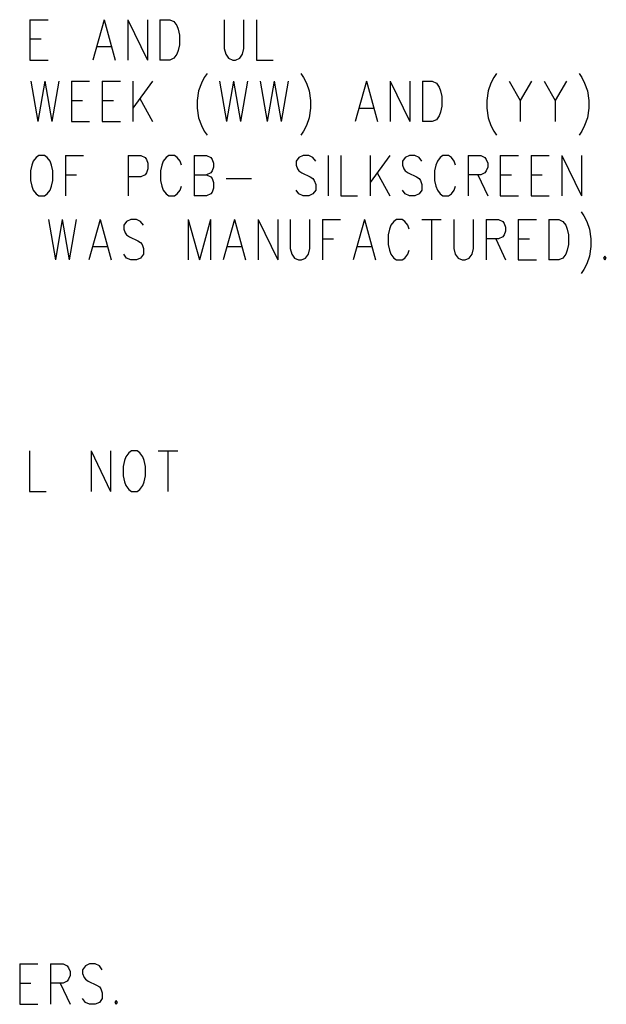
# Model space of a CAD drawing. Extents: x 2 to 38, y 4.3 to 27.6.
# Tile 10 of 31: x 15.5 to 18.5, y 10.7 to 15.8. Entities that reach past the tile are written whole.
import ezdxf

# ---------------------------------------------------------------- set-up
doc = ezdxf.new("R2010")
doc.units = 0
doc.layers.add('pho', color=1, linetype='CONTINUOUS')

msp = doc.modelspace()

# ---------------------------------------------------------------- linework, layer by layer
at = {"layer": 'pho', "color": 1}
for points in [[(15.53665, 15.75281), (15.53665, 15.5445)], [(15.53665, 15.75281), (15.63043, 15.75281)], [(15.919, 15.75281), (15.86129, 15.5445)], [(15.919, 15.75281), (15.97671, 15.5445)], [(16.04164, 15.75281), (16.04164, 15.5445)], [(16.04164, 15.75281), (16.14264, 15.5445)], [(16.14264, 15.75281), (16.14264, 15.5445)], [(16.20756, 15.75281), (16.20756, 15.5445)], [(16.20756, 15.75281), (16.25806, 15.75281), (16.27971, 15.74289), (16.29413, 15.72305), (16.30135, 15.70321), (16.30856, 15.67345), (16.30856, 15.62385), (16.30135, 15.5941), (16.29413, 15.57426), (16.27971, 15.55442), (16.25806, 15.5445), (16.20756, 15.5445)], [(16.53942, 15.75281), (16.53942, 15.60401), (16.54663, 15.57426), (16.56106, 15.55442), (16.5827, 15.5445), (16.59713, 15.5445), (16.61877, 15.55442), (16.6332, 15.57426), (16.64041, 15.60401), (16.64041, 15.75281)], [(16.70534, 15.75281), (16.70534, 15.5445), (16.79191, 15.5445)], [(15.53665, 15.65361), (15.59436, 15.65361)], [(15.88293, 15.61393), (15.95507, 15.61393)], [(15.53665, 15.5445), (15.63043, 15.5445)], [(16.45044, 15.47506), (16.43601, 15.45522), (16.42158, 15.42546), (16.40716, 15.38579), (16.39994, 15.33619), (16.39994, 15.29651), (16.40716, 15.24691), (16.42158, 15.20724), (16.43601, 15.17748), (16.45044, 15.15764)], [(16.93379, 15.47506), (16.94822, 15.45522), (16.96265, 15.42546), (16.97707, 15.38579)], [(17.94377, 15.47506), (17.92934, 15.45522), (17.91492, 15.42546), (17.90049, 15.38579), (17.89327, 15.33619), (17.89327, 15.29651), (17.90049, 15.24691), (17.91492, 15.20724), (17.92934, 15.17748), (17.94377, 15.15764)], [(18.36941, 15.47506), (18.38384, 15.45522), (18.39826, 15.42546), (18.41269, 15.38579), (18.41991, 15.33619), (18.41991, 15.29651), (18.41269, 15.24691), (18.39826, 15.20724), (18.38384, 15.17748), (18.36941, 15.15764)], [(15.54146, 15.43538), (15.57753, 15.22708)], [(15.6136, 15.43538), (15.57753, 15.22708)], [(15.6136, 15.43538), (15.64967, 15.22708)], [(15.68574, 15.43538), (15.64967, 15.22708)], [(15.75067, 15.43538), (15.75067, 15.22708)], [(15.75067, 15.43538), (15.84445, 15.43538)], [(15.90938, 15.43538), (15.90938, 15.22708)], [(15.90938, 15.43538), (16.00316, 15.43538)], [(16.06809, 15.43538), (16.06809, 15.22708)], [(16.16909, 15.43538), (16.06809, 15.29651)], [(16.51537, 15.43538), (16.55144, 15.22708)], [(16.58751, 15.43538), (16.55144, 15.22708)], [(16.58751, 15.43538), (16.62358, 15.22708)], [(16.65965, 15.43538), (16.62358, 15.22708)], [(16.72458, 15.43538), (16.76065, 15.22708)], [(16.79672, 15.43538), (16.76065, 15.22708)], [(16.79672, 15.43538), (16.83279, 15.22708)], [(16.86886, 15.43538), (16.83279, 15.22708)], [(16.97707, 15.38579), (16.98429, 15.33619), (16.98429, 15.29651), (16.97707, 15.24691)], [(17.27286, 15.43538), (17.21514, 15.22708)], [(17.27286, 15.43538), (17.33057, 15.22708)], [(17.3955, 15.43538), (17.3955, 15.22708)], [(17.3955, 15.43538), (17.49649, 15.22708)], [(17.49649, 15.43538), (17.49649, 15.22708)], [(17.56142, 15.43538), (17.56142, 15.22708)], [(17.56142, 15.43538), (17.61192, 15.43538), (17.63356, 15.42546), (17.64799, 15.40563), (17.65521, 15.38579), (17.66242, 15.35603), (17.66242, 15.30643), (17.65521, 15.27667), (17.64799, 15.25683), (17.63356, 15.23699), (17.61192, 15.22708)], [(18.0087, 15.43538), (18.06641, 15.33619), (18.06641, 15.22708)], [(18.12413, 15.43538), (18.06641, 15.33619)], [(18.18905, 15.43538), (18.24677, 15.33619), (18.24677, 15.22708)], [(18.30448, 15.43538), (18.24677, 15.33619)], [(15.75067, 15.33619), (15.80838, 15.33619)], [(15.90938, 15.33619), (15.96709, 15.33619)], [(16.10416, 15.34611), (16.16909, 15.22708)], [(17.23678, 15.29651), (17.30893, 15.29651)], [(16.97707, 15.24691), (16.96265, 15.20724), (16.94822, 15.17748), (16.93379, 15.15764)], [(15.75067, 15.22708), (15.84445, 15.22708)], [(15.90938, 15.22708), (16.00316, 15.22708)], [(17.61192, 15.22708), (17.56142, 15.22708)], [(15.58253, 15.05236), (15.5681, 15.04244), (15.55367, 15.0226), (15.54646, 15.00276), (15.53925, 14.973)], [(15.53925, 14.92341), (15.54646, 14.89365), (15.55367, 14.87381), (15.5681, 14.85397), (15.58253, 14.84405), (15.61139, 14.84405), (15.62581, 14.85397), (15.64024, 14.87381), (15.64746, 14.89365), (15.65467, 14.92341), (15.65467, 14.973), (15.64746, 15.00276), (15.64024, 15.0226), (15.62581, 15.04244), (15.61139, 15.05236), (15.58253, 15.05236)], [(15.7196, 15.05236), (15.7196, 14.84405)], [(15.7196, 15.05236), (15.81338, 15.05236)], [(16.04424, 15.05236), (16.04424, 14.84405)], [(16.04424, 15.05236), (16.10916, 15.05236), (16.13081, 15.04244), (16.13802, 15.03252), (16.14523, 15.01268), (16.14523, 14.98292), (16.13802, 14.96308), (16.13081, 14.95317), (16.10916, 14.94325), (16.04424, 14.94325)], [(16.31837, 15.00276), (16.31116, 15.0226), (16.29673, 15.04244), (16.2823, 15.05236), (16.25345, 15.05236), (16.23902, 15.04244), (16.22459, 15.0226), (16.21738, 15.00276), (16.21016, 14.973), (16.21016, 14.92341), (16.21738, 14.89365), (16.22459, 14.87381), (16.23902, 14.85397), (16.25345, 14.84405), (16.2823, 14.84405), (16.29673, 14.85397), (16.31116, 14.87381), (16.31837, 14.89365)], [(16.3833, 15.05236), (16.3833, 14.84405)], [(16.3833, 15.05236), (16.44823, 15.05236), (16.46987, 15.04244), (16.47709, 15.03252), (16.4843, 15.01268), (16.4843, 14.99284), (16.47709, 14.973), (16.46987, 14.96308), (16.44823, 14.95317)], [(17.01093, 15.0226), (16.99651, 15.04244), (16.97486, 15.05236), (16.94601, 15.05236), (16.92436, 15.04244), (16.90994, 15.0226), (16.90994, 15.00276), (16.91715, 14.98292), (16.92436, 14.973), (16.93879, 14.96308), (16.98208, 14.94325), (16.99651, 14.93333), (17.00372, 14.92341), (17.01093, 14.90357), (17.01093, 14.87381), (16.99651, 14.85397), (16.97486, 14.84405), (16.94601, 14.84405), (16.92436, 14.85397), (16.90994, 14.87381)], [(17.07586, 15.05236), (17.07586, 14.84405)], [(17.14079, 15.05236), (17.14079, 14.84405), (17.22736, 14.84405)], [(17.29229, 15.05236), (17.29229, 14.84405)], [(17.39328, 15.05236), (17.29229, 14.91349)], [(17.55921, 15.0226), (17.54478, 15.04244), (17.52314, 15.05236), (17.49428, 15.05236), (17.47264, 15.04244), (17.45821, 15.0226), (17.45821, 15.00276), (17.46543, 14.98292), (17.47264, 14.973), (17.48707, 14.96308), (17.53035, 14.94325), (17.54478, 14.93333), (17.552, 14.92341), (17.55921, 14.90357), (17.55921, 14.87381), (17.54478, 14.85397), (17.52314, 14.84405), (17.49428, 14.84405), (17.47264, 14.85397), (17.45821, 14.87381)], [(17.73235, 15.00276), (17.72514, 15.0226), (17.71071, 15.04244), (17.69628, 15.05236), (17.66742, 15.05236), (17.65299, 15.04244), (17.63857, 15.0226), (17.63135, 15.00276), (17.62414, 14.973), (17.62414, 14.92341), (17.63135, 14.89365), (17.63857, 14.87381), (17.65299, 14.85397), (17.66742, 14.84405), (17.69628, 14.84405), (17.71071, 14.85397), (17.72514, 14.87381), (17.73235, 14.89365)], [(17.79728, 15.05236), (17.79728, 14.84405)], [(17.79728, 15.05236), (17.8622, 15.05236), (17.88385, 15.04244), (17.89106, 15.03252), (17.89828, 15.01268)], [(17.9632, 15.05236), (17.9632, 14.84405)], [(17.9632, 15.05236), (18.05699, 15.05236)], [(18.12191, 15.05236), (18.12191, 14.84405)], [(18.12191, 15.05236), (18.2157, 15.05236)], [(18.28063, 15.05236), (18.28063, 14.84405)], [(18.28063, 15.05236), (18.38162, 14.84405)], [(18.38162, 15.05236), (18.38162, 14.84405)], [(17.89828, 14.99284), (17.89106, 14.973), (17.88385, 14.96308), (17.8622, 14.95317), (17.79728, 14.95317)], [(17.89828, 15.01268), (17.89828, 14.99284)], [(15.53925, 14.973), (15.53925, 14.92341)], [(15.7196, 14.95317), (15.77731, 14.95317)], [(16.3833, 14.95317), (16.44823, 14.95317), (16.46987, 14.94325), (16.47709, 14.93333), (16.4843, 14.91349), (16.4843, 14.88373), (16.47709, 14.86389), (16.46987, 14.85397), (16.44823, 14.84405), (16.3833, 14.84405)], [(16.54923, 14.93333), (16.67908, 14.93333)], [(17.32836, 14.96308), (17.39328, 14.84405)], [(17.84778, 14.95317), (17.89828, 14.84405)], [(17.9632, 14.95317), (18.02092, 14.95317)], [(18.12191, 14.95317), (18.17963, 14.95317)], [(17.9632, 14.84405), (18.05699, 14.84405)], [(18.12191, 14.84405), (18.2157, 14.84405)], [(18.38028, 14.76192), (18.39471, 14.74208), (18.40913, 14.71232), (18.42356, 14.67264), (18.43078, 14.62305), (18.43078, 14.58337), (18.42356, 14.53377), (18.40913, 14.49409), (18.39471, 14.46433), (18.38028, 14.4445)], [(15.63168, 14.72224), (15.66775, 14.51393)], [(15.70382, 14.72224), (15.66775, 14.51393)], [(15.70382, 14.72224), (15.73989, 14.51393)], [(15.77597, 14.72224), (15.73989, 14.51393)], [(15.89861, 14.72224), (15.84089, 14.51393)], [(15.89861, 14.72224), (15.95632, 14.51393)], [(16.12225, 14.69248), (16.10782, 14.71232), (16.08617, 14.72224), (16.05732, 14.72224), (16.03568, 14.71232), (16.02125, 14.69248), (16.02125, 14.67264), (16.02846, 14.6528), (16.03568, 14.64288), (16.0501, 14.63296)], [(16.3531, 14.72224), (16.3531, 14.51393)], [(16.3531, 14.72224), (16.41081, 14.51393)], [(16.46852, 14.72224), (16.41081, 14.51393)], [(16.46852, 14.72224), (16.46852, 14.51393)], [(16.59117, 14.72224), (16.53345, 14.51393)], [(16.59117, 14.72224), (16.64888, 14.51393)], [(16.71381, 14.72224), (16.71381, 14.51393)], [(16.71381, 14.72224), (16.8148, 14.51393)], [(16.8148, 14.72224), (16.8148, 14.51393)], [(16.87973, 14.72224), (16.87973, 14.57345), (16.88695, 14.54369), (16.90137, 14.52385), (16.92302, 14.51393), (16.93745, 14.51393), (16.95909, 14.52385), (16.97352, 14.54369), (16.98073, 14.57345), (16.98073, 14.72224)], [(17.04566, 14.72224), (17.04566, 14.51393)], [(17.04566, 14.72224), (17.13944, 14.72224)], [(17.26208, 14.72224), (17.20437, 14.51393)], [(17.26208, 14.72224), (17.3198, 14.51393)], [(17.49294, 14.67264), (17.48572, 14.69248), (17.47129, 14.71232), (17.45686, 14.72224), (17.42801, 14.72224), (17.41358, 14.71232), (17.39915, 14.69248), (17.39194, 14.67264), (17.38472, 14.64288), (17.38472, 14.59329), (17.39194, 14.56353), (17.39915, 14.54369), (17.41358, 14.52385), (17.42801, 14.51393), (17.45686, 14.51393), (17.47129, 14.52385), (17.48572, 14.54369), (17.49294, 14.56353)], [(17.55786, 14.72224), (17.65886, 14.72224)], [(17.60836, 14.72224), (17.60836, 14.51393)], [(17.72379, 14.72224), (17.72379, 14.57345), (17.731, 14.54369), (17.74543, 14.52385), (17.76707, 14.51393), (17.7815, 14.51393), (17.80314, 14.52385), (17.81757, 14.54369), (17.82479, 14.57345), (17.82479, 14.72224)], [(17.88971, 14.72224), (17.88971, 14.51393)], [(17.88971, 14.72224), (17.95464, 14.72224), (17.97628, 14.71232), (17.9835, 14.7024), (17.99071, 14.68256), (17.99071, 14.66272), (17.9835, 14.64288), (17.97628, 14.63296)], [(18.05564, 14.72224), (18.05564, 14.51393)], [(18.05564, 14.72224), (18.14942, 14.72224)], [(18.21435, 14.72224), (18.21435, 14.51393)], [(18.21435, 14.72224), (18.26485, 14.72224), (18.28649, 14.71232), (18.30092, 14.69248), (18.30814, 14.67264), (18.31535, 14.64288), (18.31535, 14.59329), (18.30814, 14.56353), (18.30092, 14.54369), (18.28649, 14.52385), (18.26485, 14.51393), (18.21435, 14.51393)], [(16.0501, 14.63296), (16.09339, 14.61313), (16.10782, 14.60321), (16.11503, 14.59329), (16.12225, 14.57345), (16.12225, 14.54369), (16.10782, 14.52385), (16.08617, 14.51393), (16.05732, 14.51393), (16.03568, 14.52385), (16.02125, 14.54369)], [(17.97628, 14.63296), (17.95464, 14.62305), (17.88971, 14.62305)], [(15.86254, 14.58337), (15.93468, 14.58337)], [(16.55509, 14.58337), (16.62724, 14.58337)], [(17.04566, 14.62305), (17.10337, 14.62305)], [(17.22601, 14.58337), (17.29815, 14.58337)], [(17.94021, 14.62305), (17.99071, 14.51393)], [(18.05564, 14.62305), (18.11335, 14.62305)], [(18.50292, 14.53377), (18.4957, 14.52385), (18.50292, 14.51393), (18.51013, 14.52385), (18.50292, 14.53377)], [(18.05564, 14.51393), (18.14942, 14.51393)], [(15.53434, 13.52873), (15.53434, 13.32042), (15.62091, 13.32042)], [(15.85176, 13.52873), (15.85176, 13.32042)], [(15.85176, 13.52873), (15.95276, 13.32042)], [(15.95276, 13.52873), (15.95276, 13.32042)], [(16.06097, 13.52873), (16.04654, 13.51881), (16.03212, 13.49897), (16.0249, 13.47913), (16.01769, 13.44937), (16.01769, 13.39978), (16.0249, 13.37002), (16.03212, 13.35018), (16.04654, 13.33034), (16.06097, 13.32042), (16.08983, 13.32042), (16.10426, 13.33034), (16.11869, 13.35018), (16.1259, 13.37002), (16.13311, 13.39978), (16.13311, 13.44937), (16.1259, 13.47913), (16.11869, 13.49897), (16.10426, 13.51881), (16.08983, 13.52873), (16.06097, 13.52873)], [(16.19804, 13.52873), (16.29904, 13.52873)], [(16.24854, 13.52873), (16.24854, 13.32042)], [(15.48384, 10.88354), (15.48384, 10.67523)], [(15.48384, 10.88354), (15.57762, 10.88354)], [(15.64255, 10.88354), (15.64255, 10.67523)], [(15.64255, 10.88354), (15.70748, 10.88354), (15.72912, 10.87362), (15.73634, 10.8637), (15.74355, 10.84386), (15.74355, 10.82402), (15.73634, 10.80418), (15.72912, 10.79426), (15.70748, 10.78434), (15.64255, 10.78434)], [(15.90948, 10.85378), (15.89505, 10.87362), (15.8734, 10.88354), (15.84455, 10.88354), (15.82291, 10.87362), (15.80848, 10.85378), (15.80848, 10.83394), (15.81569, 10.8141), (15.82291, 10.80418), (15.83733, 10.79426), (15.88062, 10.77442), (15.89505, 10.7645), (15.90226, 10.75459)], [(15.48384, 10.78434), (15.54155, 10.78434)], [(15.69305, 10.78434), (15.74355, 10.67523)], [(15.90226, 10.75459), (15.90948, 10.73475), (15.90948, 10.70499), (15.89505, 10.68515), (15.8734, 10.67523), (15.84455, 10.67523), (15.82291, 10.68515), (15.80848, 10.70499)], [(15.48384, 10.67523), (15.57762, 10.67523)], [(15.98162, 10.69507), (15.9744, 10.68515), (15.98162, 10.67523), (15.98883, 10.68515), (15.98162, 10.69507)]]:
    msp.add_lwpolyline(points, dxfattribs=at)

doc.saveas('drawing.dxf')
